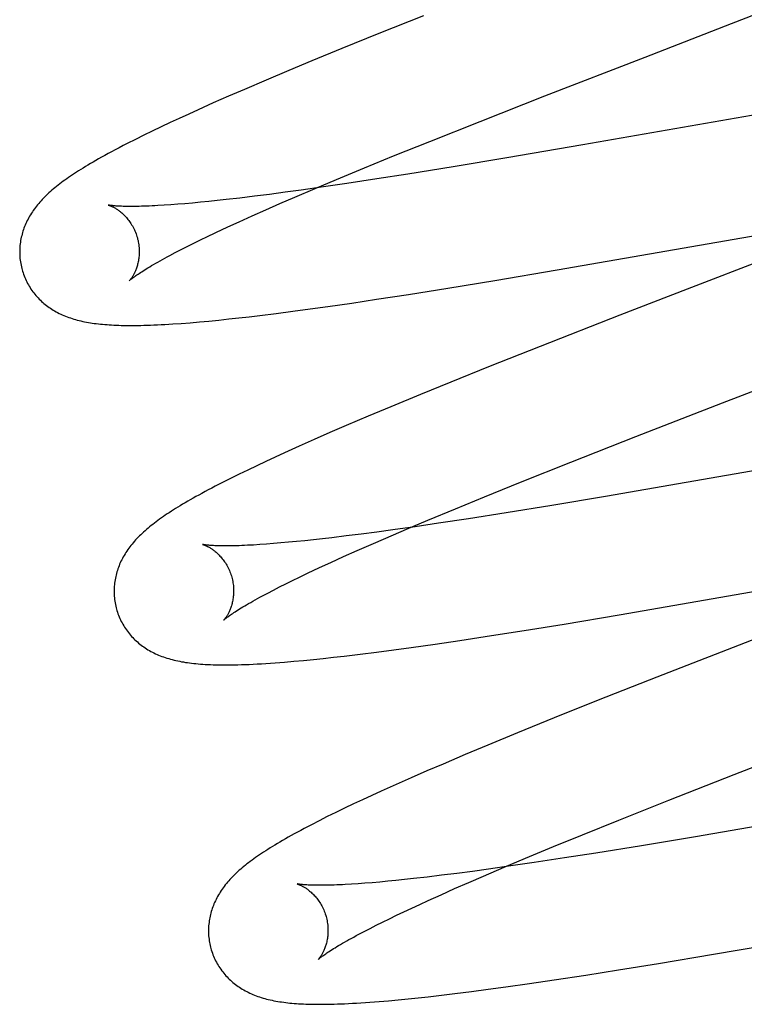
# Model space of a CAD drawing. Header units: inches. Extents: x 0 to 245, y 0 to 158.
# Tile 61 of 159: x 75.263 to 75.385, y 78.485 to 78.649. Entities that reach past the tile are written whole.
import ezdxf

# ---------------------------------------------------------------- set-up
doc = ezdxf.new("R2010")
doc.units = ezdxf.units.IN
doc.header["$LTSCALE"] = 13.466196
doc.header["$MEASUREMENT"] = 0
doc.linetypes.add('HIDDEN', pattern=[0.2, 0.1, -0.1])
doc.layers.add('DEFAULT_2', color=8, linetype='HIDDEN')

msp = doc.modelspace()

# ---------------------------------------------------------------- linework, layer by layer
at = {"layer": 'DEFAULT_2', "color": 8, "linetype": 'HIDDEN'}
for p, q in [((75.3825, 78.64865), (75.39969, 78.65533)), ((75.33094, 78.64992), (75.32348, 78.64695)), ((75.36802, 78.64304), (75.3825, 78.64865)), ((75.32348, 78.64695), (75.31729, 78.64444)), ((75.31729, 78.64444), (75.31229, 78.64239)), ((75.35128, 78.63654), (75.36802, 78.64304)), ((75.31229, 78.64239), (75.30841, 78.64077)), ((75.30841, 78.64077), (75.30464, 78.63919)), ((75.30464, 78.63919), (75.301, 78.63763)), ((75.29835, 78.63648), (75.29578, 78.63535)), ((75.301, 78.63763), (75.29835, 78.63648)), ((75.34041, 78.63227), (75.35128, 78.63654)), ((75.29578, 78.63535), (75.29329, 78.63423)), ((75.3984, 78.63546), (75.35763, 78.62834)), ((75.2901, 78.63278), (75.28856, 78.63206)), ((75.29168, 78.6335), (75.2901, 78.63278)), ((75.29329, 78.63423), (75.29168, 78.6335)), ((75.28705, 78.63135), (75.28558, 78.63064)), ((75.28856, 78.63206), (75.28705, 78.63135)), ((75.33201, 78.62892), (75.34041, 78.63227)), ((75.28416, 78.62995), (75.28276, 78.62926)), ((75.28558, 78.63064), (75.28416, 78.62995)), ((75.28276, 78.62926), (75.28139, 78.62856)), ((75.32595, 78.62648), (75.33201, 78.62892)), ((75.35763, 78.62834), (75.34491, 78.62617)), ((75.32109, 78.62449), (75.32595, 78.62648)), ((75.34491, 78.62617), (75.33594, 78.62468)), ((75.33594, 78.62468), (75.32836, 78.62346)), ((75.31642, 78.62255), (75.32109, 78.62449)), ((75.32836, 78.62346), (75.32314, 78.62264)), ((75.31423, 78.62131), (75.31049, 78.62078)), ((75.31284, 78.62105), (75.31642, 78.62255)), ((75.31811, 78.62188), (75.31423, 78.62131)), ((75.32314, 78.62264), (75.31811, 78.62188)), ((75.30267, 78.61974), (75.30025, 78.61945)), ((75.30518, 78.62006), (75.30267, 78.61974)), ((75.30779, 78.62041), (75.30518, 78.62006)), ((75.30694, 78.61851), (75.30941, 78.61958)), ((75.31049, 78.62078), (75.30779, 78.62041)), ((75.30941, 78.61958), (75.31284, 78.62105)), ((75.28868, 78.61831), (75.28758, 78.61824)), ((75.28984, 78.6184), (75.28868, 78.61831)), ((75.29106, 78.6185), (75.28984, 78.6184)), ((75.29233, 78.61861), (75.29106, 78.6185)), ((75.29366, 78.61873), (75.29233, 78.61861)), ((75.29504, 78.61887), (75.29366, 78.61873)), ((75.29646, 78.61902), (75.29504, 78.61887)), ((75.29794, 78.61918), (75.29646, 78.61902)), ((75.30025, 78.61945), (75.29794, 78.61918)), ((75.30457, 78.61747), (75.30694, 78.61851)), ((75.30011, 78.61547), (75.30229, 78.61646)), ((75.30229, 78.61646), (75.30457, 78.61747)), ((75.29738, 78.61421), (75.29872, 78.61483)), ((75.29872, 78.61483), (75.30011, 78.61547)), ((75.35333, 78.60741), (75.40116, 78.61573)), ((75.29366, 78.61244), (75.29485, 78.61301)), ((75.29485, 78.61301), (75.29609, 78.6136)), ((75.29609, 78.6136), (75.29738, 78.61421)), ((75.29041, 78.61082), (75.29144, 78.61134)), ((75.29144, 78.61134), (75.29252, 78.61188)), ((75.29252, 78.61188), (75.29366, 78.61244)), ((75.39394, 78.61151), (75.37505, 78.6042)), ((75.28853, 78.60983), (75.28944, 78.61032)), ((75.28944, 78.61032), (75.29041, 78.61082)), ((75.34291, 78.60566), (75.35333, 78.60741)), ((75.33501, 78.60436), (75.34291, 78.60566)), ((75.32311, 78.6025), (75.32843, 78.60332)), ((75.32843, 78.60332), (75.33501, 78.60436)), ((75.37505, 78.6042), (75.36379, 78.59983)), ((75.31493, 78.6013), (75.31896, 78.60188)), ((75.31896, 78.60188), (75.32311, 78.6025)), ((75.30182, 78.59959), (75.3036, 78.5998)), ((75.3036, 78.5998), (75.30632, 78.60014)), ((75.30632, 78.60014), (75.30912, 78.6005)), ((75.30912, 78.6005), (75.31199, 78.60089)), ((75.31199, 78.60089), (75.31493, 78.6013)), ((75.36379, 78.59983), (75.35046, 78.59461)), ((75.29041, 78.59848), (75.2919, 78.59859)), ((75.2919, 78.59859), (75.29346, 78.59872)), ((75.29346, 78.59872), (75.29507, 78.59887)), ((75.29507, 78.59887), (75.29672, 78.59903)), ((75.29672, 78.59903), (75.29839, 78.59921)), ((75.29839, 78.59921), (75.30009, 78.59939)), ((75.30009, 78.59939), (75.30182, 78.59959)), ((75.35046, 78.59461), (75.34182, 78.59118)), ((75.381, 78.58517), (75.40108, 78.59293)), ((75.34182, 78.59118), (75.33553, 78.58864)), ((75.33553, 78.58864), (75.33044, 78.58657)), ((75.33044, 78.58657), (75.32551, 78.58453)), ((75.36649, 78.57952), (75.381, 78.58517)), ((75.32551, 78.58453), (75.32169, 78.58293)), ((75.32169, 78.58293), (75.318, 78.58136)), ((75.31531, 78.5802), (75.31269, 78.57905)), ((75.318, 78.58136), (75.31531, 78.5802)), ((75.42505, 78.58052), (75.36143, 78.5695)), ((75.31269, 78.57905), (75.31016, 78.57793)), ((75.3556, 78.57524), (75.36649, 78.57952)), ((75.30772, 78.57682), (75.30614, 78.5761)), ((75.31016, 78.57793), (75.30772, 78.57682)), ((75.30459, 78.57538), (75.30306, 78.57466)), ((75.30614, 78.5761), (75.30459, 78.57538)), ((75.34721, 78.5719), (75.3556, 78.57524)), ((75.30156, 78.57394), (75.3001, 78.57323)), ((75.30306, 78.57466), (75.30156, 78.57394)), ((75.29736, 78.57186), (75.29612, 78.57122)), ((75.29869, 78.57254), (75.29736, 78.57186)), ((75.3001, 78.57323), (75.29869, 78.57254)), ((75.34116, 78.56945), (75.34721, 78.5719)), ((75.33631, 78.56746), (75.34116, 78.56945)), ((75.36143, 78.5695), (75.3524, 78.568)), ((75.33166, 78.56553), (75.33631, 78.56746)), ((75.3524, 78.568), (75.34477, 78.56676)), ((75.3281, 78.56403), (75.33166, 78.56553)), ((75.33848, 78.56578), (75.33344, 78.56502)), ((75.34477, 78.56676), (75.33848, 78.56578)), ((75.32313, 78.56355), (75.32052, 78.56321)), ((75.32583, 78.56392), (75.32313, 78.56355)), ((75.32468, 78.56256), (75.3281, 78.56403)), ((75.32956, 78.56445), (75.32583, 78.56392)), ((75.33344, 78.56502), (75.32956, 78.56445)), ((75.30973, 78.56197), (75.30839, 78.56184)), ((75.31112, 78.56211), (75.30973, 78.56197)), ((75.31257, 78.56226), (75.31112, 78.56211)), ((75.31407, 78.56243), (75.31257, 78.56226)), ((75.31561, 78.56261), (75.31407, 78.56243)), ((75.31802, 78.5629), (75.31561, 78.56261)), ((75.32052, 78.56321), (75.31802, 78.5629)), ((75.32223, 78.5615), (75.32468, 78.56256)), ((75.30469, 78.56153), (75.30357, 78.56146)), ((75.30587, 78.56162), (75.30469, 78.56153)), ((75.3071, 78.56173), (75.30587, 78.56162)), ((75.30839, 78.56184), (75.3071, 78.56173)), ((75.3176, 78.55945), (75.31987, 78.56046)), ((75.31987, 78.56046), (75.32223, 78.5615)), ((75.31545, 78.55847), (75.3176, 78.55945)), ((75.3637, 78.5497), (75.41879, 78.55926)), ((75.31146, 78.55661), (75.31274, 78.55722)), ((75.31274, 78.55722), (75.31407, 78.55784)), ((75.31407, 78.55784), (75.31545, 78.55847)), ((75.30794, 78.5549), (75.30906, 78.55546)), ((75.30906, 78.55546), (75.31023, 78.55603)), ((75.31023, 78.55603), (75.31146, 78.55661)), ((75.30491, 78.55336), (75.30586, 78.55385)), ((75.30586, 78.55385), (75.30687, 78.55437)), ((75.30687, 78.55437), (75.30794, 78.5549)), ((75.30402, 78.55288), (75.30491, 78.55336)), ((75.35449, 78.54817), (75.3637, 78.5497)), ((75.34231, 78.54623), (75.34777, 78.54709)), ((75.34777, 78.54709), (75.35449, 78.54817)), ((75.33289, 78.54482), (75.33701, 78.54542)), ((75.33701, 78.54542), (75.34231, 78.54623)), ((75.38675, 78.54583), (75.37, 78.53929)), ((75.32312, 78.54348), (75.32597, 78.54385)), ((75.32597, 78.54385), (75.32889, 78.54425)), ((75.32889, 78.54425), (75.33289, 78.54482)), ((75.31089, 78.54208), (75.31253, 78.54224)), ((75.31253, 78.54224), (75.3142, 78.54242)), ((75.3142, 78.54242), (75.31591, 78.5426)), ((75.31591, 78.5426), (75.31766, 78.5428)), ((75.31766, 78.5428), (75.32036, 78.54313)), ((75.32036, 78.54313), (75.32312, 78.54348)), ((75.30769, 78.5418), (75.30928, 78.54194)), ((75.30928, 78.54194), (75.31089, 78.54208)), ((75.37, 78.53929), (75.3602, 78.53542)), ((75.3602, 78.53542), (75.35281, 78.53245)), ((75.35281, 78.53245), (75.34668, 78.52996)), ((75.34668, 78.52996), (75.34174, 78.52792)), ((75.3829, 78.52298), (75.39964, 78.52948)), ((75.34174, 78.52792), (75.33792, 78.52632)), ((75.33792, 78.52632), (75.33422, 78.52475)), ((75.33422, 78.52475), (75.33153, 78.52359)), ((75.32891, 78.52245), (75.32637, 78.52132)), ((75.33153, 78.52359), (75.32891, 78.52245)), ((75.37202, 78.5187), (75.3829, 78.52298)), ((75.32637, 78.52132), (75.3239, 78.52021)), ((75.32231, 78.51949), (75.32076, 78.51877)), ((75.3239, 78.52021), (75.32231, 78.51949)), ((75.31925, 78.51806), (75.31776, 78.51735)), ((75.32076, 78.51877), (75.31925, 78.51806)), ((75.36363, 78.51535), (75.37202, 78.5187)), ((75.31487, 78.51594), (75.31349, 78.51525)), ((75.3163, 78.51664), (75.31487, 78.51594)), ((75.31776, 78.51735), (75.3163, 78.51664)), ((75.31349, 78.51525), (75.3122, 78.51458)), ((75.35757, 78.51291), (75.36363, 78.51535)), ((75.38922, 78.51476), (75.37643, 78.51258)), ((75.3527, 78.51092), (75.35757, 78.51291)), ((75.37643, 78.51258), (75.3674, 78.51108)), ((75.34804, 78.50898), (75.3527, 78.51092)), ((75.3674, 78.51108), (75.35978, 78.50985)), ((75.35978, 78.50985), (75.35454, 78.50903)), ((75.34559, 78.50769), (75.34184, 78.50716)), ((75.34445, 78.50748), (75.34804, 78.50898)), ((75.34948, 78.50826), (75.34559, 78.50769)), ((75.35454, 78.50903), (75.34948, 78.50826)), ((75.33399, 78.50613), (75.33157, 78.50583)), ((75.33651, 78.50645), (75.33399, 78.50613)), ((75.33913, 78.50679), (75.33651, 78.50645)), ((75.33855, 78.50494), (75.34102, 78.50601)), ((75.34184, 78.50716), (75.33913, 78.50679)), ((75.34102, 78.50601), (75.34445, 78.50748)), ((75.32001, 78.50471), (75.31892, 78.50464)), ((75.32117, 78.50479), (75.32001, 78.50471)), ((75.32238, 78.50489), (75.32117, 78.50479)), ((75.32365, 78.505), (75.32238, 78.50489)), ((75.32497, 78.50512), (75.32365, 78.505)), ((75.32635, 78.50526), (75.32497, 78.50512)), ((75.32778, 78.50541), (75.32635, 78.50526)), ((75.32926, 78.50557), (75.32778, 78.50541)), ((75.33157, 78.50583), (75.32926, 78.50557)), ((75.33617, 78.5039), (75.33855, 78.50494)), ((75.33172, 78.5019), (75.3339, 78.50288)), ((75.3339, 78.50288), (75.33617, 78.5039)), ((75.37947, 78.49291), (75.44208, 78.50375)), ((75.32898, 78.50064), (75.33033, 78.50126)), ((75.33033, 78.50126), (75.33172, 78.5019)), ((75.32526, 78.49886), (75.32645, 78.49944)), ((75.32645, 78.49944), (75.32769, 78.50003)), ((75.32769, 78.50003), (75.32898, 78.50064)), ((75.32201, 78.49724), (75.32304, 78.49776)), ((75.32304, 78.49776), (75.32412, 78.49831)), ((75.32412, 78.49831), (75.32526, 78.49886)), ((75.32013, 78.49626), (75.32104, 78.49674)), ((75.32104, 78.49674), (75.32201, 78.49724)), ((75.37027, 78.49138), (75.37947, 78.49291)), ((75.36356, 78.4903), (75.37027, 78.49138)), ((75.35282, 78.48864), (75.35812, 78.48944)), ((75.35812, 78.48944), (75.36356, 78.4903)), ((75.34471, 78.48746), (75.34871, 78.48803)), ((75.34871, 78.48803), (75.35282, 78.48864)), ((75.33351, 78.48602), (75.3362, 78.48634)), ((75.3362, 78.48634), (75.33896, 78.48669)), ((75.33896, 78.48669), (75.3418, 78.48707)), ((75.3418, 78.48707), (75.34471, 78.48746)), ((75.32356, 78.48502), (75.32513, 78.48515)), ((75.32513, 78.48515), (75.32673, 78.4853)), ((75.32673, 78.4853), (75.32837, 78.48546)), ((75.32837, 78.48546), (75.33005, 78.48563)), ((75.33005, 78.48563), (75.33176, 78.48582)), ((75.33176, 78.48582), (75.33351, 78.48602))]:
    msp.add_line(p, q, dxfattribs=at)
for points in [[(75.28139, 78.62856), (75.28071, 78.62821), (75.28005, 78.62787), (75.2794, 78.62753), (75.27879, 78.6272), (75.2782, 78.62688), (75.27765, 78.62658), (75.27712, 78.62629), (75.27662, 78.626), (75.27614, 78.62573), (75.27568, 78.62546), (75.27524, 78.62521), (75.27481, 78.62495), (75.27441, 78.62471), (75.27401, 78.62447), (75.27363, 78.62423), (75.27326, 78.624), (75.2729, 78.62377), (75.27256, 78.62354), (75.27222, 78.62332), (75.27189, 78.6231), (75.27158, 78.62288), (75.27127, 78.62266), (75.27097, 78.62245), (75.27067, 78.62224), (75.27039, 78.62202), (75.27011, 78.62181), (75.26983, 78.6216), (75.26957, 78.62139), (75.2693, 78.62118), (75.26905, 78.62096), (75.2688, 78.62075)], [(75.2688, 78.62075), (75.26855, 78.62054), (75.26831, 78.62032), (75.26808, 78.6201), (75.26785, 78.61988), (75.26762, 78.61967), (75.2674, 78.61944), (75.26719, 78.61922), (75.26698, 78.619), (75.26678, 78.61877), (75.26659, 78.61854), (75.2664, 78.61832), (75.26621, 78.61809), (75.26603, 78.61785), (75.26586, 78.61762), (75.26569, 78.61738), (75.26553, 78.61715), (75.26537, 78.61691), (75.26522, 78.61666), (75.26507, 78.61642), (75.26493, 78.61617), (75.2648, 78.61592), (75.26467, 78.61568), (75.26455, 78.61543), (75.26444, 78.61518), (75.26433, 78.61493), (75.26423, 78.61468), (75.26413, 78.61443), (75.26404, 78.61417), (75.26396, 78.61392), (75.26388, 78.61366), (75.26381, 78.6134), (75.26374, 78.61314), (75.26368, 78.61288), (75.26362, 78.61261), (75.26357, 78.61234), (75.26353, 78.61207), (75.26349, 78.6118), (75.26346, 78.61153), (75.26344, 78.61126), (75.26342, 78.61098), (75.26341, 78.61071), (75.26341, 78.61043), (75.26341, 78.61016), (75.26342, 78.60988), (75.26344, 78.6096), (75.26346, 78.60932), (75.2635, 78.60905), (75.26353, 78.60877), (75.26358, 78.6085), (75.26363, 78.60822), (75.26369, 78.60795), (75.26375, 78.60768), (75.26382, 78.60744)], [(75.27824, 78.61827), (75.27823, 78.61827), (75.27822, 78.61827), (75.27823, 78.61827), (75.27824, 78.61827), (75.27827, 78.61826), (75.2783, 78.61825), (75.27834, 78.61824), (75.27838, 78.61822), (75.27843, 78.61821), (75.27849, 78.61819), (75.27855, 78.61816), (75.27862, 78.61813), (75.27869, 78.6181), (75.27877, 78.61807), (75.27885, 78.61803), (75.27894, 78.61799), (75.27903, 78.61795), (75.27912, 78.6179), (75.27922, 78.61785), (75.27932, 78.61779), (75.27942, 78.61773), (75.27953, 78.61766), (75.27964, 78.61759), (75.27975, 78.61752), (75.27987, 78.61744), (75.27999, 78.61735), (75.28011, 78.61726), (75.28023, 78.61717), (75.28035, 78.61707), (75.28048, 78.61696), (75.28061, 78.61685), (75.28073, 78.61673), (75.28086, 78.6166), (75.28099, 78.61647), (75.28113, 78.61633), (75.28126, 78.61619), (75.28139, 78.61604), (75.28152, 78.61588), (75.28165, 78.61571), (75.28177, 78.61554), (75.2819, 78.61536), (75.28202, 78.61517), (75.28214, 78.61498), (75.28226, 78.61478), (75.28237, 78.61458), (75.28248, 78.61437), (75.28259, 78.61415), (75.28269, 78.61393), (75.28278, 78.61371), (75.28287, 78.61348), (75.28295, 78.61324), (75.28303, 78.61301), (75.28309, 78.6128)], [(75.28758, 78.61824), (75.28654, 78.61817), (75.28604, 78.61815), (75.28555, 78.61812), (75.28509, 78.6181), (75.28463, 78.61809), (75.2842, 78.61807), (75.28378, 78.61806), (75.28337, 78.61805), (75.28298, 78.61804), (75.28261, 78.61804), (75.28225, 78.61804), (75.28191, 78.61804), (75.28158, 78.61804), (75.28127, 78.61804), (75.28098, 78.61805), (75.2807, 78.61805), (75.28044, 78.61806), (75.2802, 78.61807), (75.27997, 78.61809), (75.27975, 78.6181), (75.27956, 78.61811), (75.27937, 78.61813), (75.27921, 78.61814), (75.27905, 78.61815), (75.27892, 78.61817), (75.27879, 78.61818), (75.27868, 78.6182), (75.27858, 78.61821), (75.2785, 78.61822), (75.27842, 78.61823), (75.27836, 78.61825), (75.27831, 78.61825), (75.27828, 78.61826), (75.27824, 78.61827)], [(75.28309, 78.6128), (75.28314, 78.61259), (75.2832, 78.61235), (75.28325, 78.61211), (75.28329, 78.61187), (75.28333, 78.61162), (75.28336, 78.61138), (75.28338, 78.61114), (75.28339, 78.61091), (75.2834, 78.61067), (75.2834, 78.61044), (75.2834, 78.61021), (75.28339, 78.60999), (75.28337, 78.60977), (75.28335, 78.60955), (75.28333, 78.60934), (75.2833, 78.60914), (75.28326, 78.60894), (75.28323, 78.60875), (75.28319, 78.60856), (75.28314, 78.60838), (75.28309, 78.60821), (75.28304, 78.60804), (75.28299, 78.60788), (75.28294, 78.60772), (75.28289, 78.60757), (75.28283, 78.60743), (75.28277, 78.60729), (75.28272, 78.60715), (75.28266, 78.60703), (75.2826, 78.60691), (75.28254, 78.60679), (75.28248, 78.60668), (75.28242, 78.60657), (75.28237, 78.60647), (75.28231, 78.60638), (75.28226, 78.60629), (75.2822, 78.6062), (75.28215, 78.60612), (75.2821, 78.60605), (75.28205, 78.60598), (75.282, 78.60592), (75.28196, 78.60586), (75.28192, 78.60581), (75.28188, 78.60576), (75.28185, 78.60572), (75.28182, 78.60569), (75.28179, 78.60566), (75.28177, 78.60564), (75.28176, 78.60562), (75.28175, 78.60561), (75.28174, 78.60561)], [(75.28174, 78.60561), (75.28175, 78.60561), (75.28177, 78.60563), (75.28179, 78.60565), (75.28182, 78.60568), (75.28186, 78.60571), (75.28191, 78.60576), (75.28197, 78.60581), (75.28204, 78.60586), (75.28212, 78.60593), (75.28221, 78.606), (75.28231, 78.60608), (75.28243, 78.60616), (75.28256, 78.60626), (75.2827, 78.60636), (75.28285, 78.60647), (75.28302, 78.60658), (75.2832, 78.60671), (75.28339, 78.60684), (75.2836, 78.60697), (75.28383, 78.60712), (75.28407, 78.60727), (75.28432, 78.60743), (75.28459, 78.6076), (75.28487, 78.60777), (75.28517, 78.60795), (75.28548, 78.60814), (75.28581, 78.60833), (75.28616, 78.60852), (75.28652, 78.60873), (75.28689, 78.60894), (75.28728, 78.60915), (75.28768, 78.60938), (75.2881, 78.6096), (75.28853, 78.60983)], [(75.26382, 78.60744), (75.26388, 78.60722), (75.26397, 78.60695), (75.26406, 78.60669), (75.26415, 78.60643), (75.26426, 78.60617), (75.26437, 78.60591), (75.26448, 78.60566), (75.2646, 78.60541), (75.26473, 78.60517), (75.26487, 78.60492), (75.26501, 78.60469), (75.26515, 78.60445), (75.2653, 78.60422), (75.26546, 78.60399), (75.26562, 78.60377), (75.26578, 78.60356), (75.26595, 78.60334), (75.26613, 78.60313), (75.26631, 78.60293), (75.26649, 78.60273), (75.26668, 78.60254), (75.26687, 78.60235), (75.26707, 78.60216), (75.26727, 78.60199), (75.26747, 78.60181), (75.26768, 78.60164), (75.26789, 78.60147), (75.2681, 78.60131), (75.26832, 78.60115), (75.26855, 78.601), (75.26878, 78.60085), (75.26902, 78.6007), (75.26926, 78.60056), (75.26951, 78.60042), (75.26976, 78.60028), (75.27001, 78.60015), (75.27027, 78.60003), (75.27053, 78.59991), (75.27079, 78.59979), (75.27106, 78.59968), (75.27133, 78.59958), (75.27161, 78.59947), (75.27189, 78.59938), (75.27218, 78.59928), (75.27246, 78.59919), (75.27276, 78.59911), (75.27305, 78.59903), (75.27335, 78.59895), (75.27365, 78.59888), (75.27396, 78.59881), (75.27427, 78.59875), (75.27459, 78.59868), (75.27491, 78.59863), (75.27523, 78.59857), (75.27556, 78.59852), (75.27589, 78.59848), (75.27623, 78.59843), (75.27658, 78.59839), (75.27693, 78.59835), (75.27728, 78.59832), (75.27765, 78.59829), (75.27802, 78.59826), (75.27839, 78.59823), (75.27878, 78.59821), (75.27917, 78.59819), (75.27957, 78.59817), (75.27999, 78.59816), (75.28041, 78.59814), (75.28084, 78.59814), (75.28128, 78.59813), (75.28173, 78.59813), (75.2822, 78.59813), (75.28268, 78.59813), (75.28317, 78.59813), (75.28367, 78.59814), (75.2842, 78.59815), (75.28473, 78.59817), (75.28529, 78.59819), (75.28586, 78.59821), (75.28645, 78.59824), (75.28706, 78.59827), (75.28769, 78.5983), (75.28834, 78.59834), (75.28901, 78.59838), (75.29041, 78.59848)], [(75.29612, 78.57122), (75.29553, 78.57091), (75.29496, 78.57061), (75.29441, 78.57032), (75.29388, 78.57003), (75.29338, 78.56975), (75.29288, 78.56948), (75.29241, 78.56921), (75.29195, 78.56895), (75.29151, 78.5687), (75.29108, 78.56845), (75.29067, 78.5682), (75.29027, 78.56796), (75.28988, 78.56772), (75.2895, 78.56749), (75.28913, 78.56726), (75.28878, 78.56703), (75.28843, 78.5668), (75.28809, 78.56658), (75.28776, 78.56636), (75.28744, 78.56614), (75.28712, 78.56592), (75.28682, 78.5657), (75.28652, 78.56549), (75.28623, 78.56527), (75.28595, 78.56506), (75.28567, 78.56485), (75.2854, 78.56463), (75.28513, 78.56442), (75.28488, 78.5642), (75.28462, 78.56399)], [(75.28462, 78.56399), (75.28438, 78.56377), (75.28413, 78.56356), (75.2839, 78.56334), (75.28367, 78.56312), (75.28344, 78.5629), (75.28322, 78.56268), (75.28301, 78.56246), (75.2828, 78.56224), (75.2826, 78.56201), (75.2824, 78.56178), (75.28221, 78.56155), (75.28202, 78.56132), (75.28184, 78.56109), (75.28167, 78.56085), (75.2815, 78.56062), (75.28134, 78.56038), (75.28118, 78.56014), (75.28103, 78.5599), (75.28088, 78.55965), (75.28074, 78.5594), (75.2806, 78.55916), (75.28047, 78.55891), (75.28035, 78.55866), (75.28024, 78.55841), (75.28013, 78.55816), (75.28003, 78.55791), (75.27993, 78.55765), (75.27984, 78.5574), (75.27975, 78.55714), (75.27968, 78.55689), (75.2796, 78.55663), (75.27953, 78.55636), (75.27947, 78.5561), (75.27942, 78.55583), (75.27937, 78.55557), (75.27932, 78.5553), (75.27929, 78.55502), (75.27926, 78.55475), (75.27923, 78.55448), (75.27922, 78.5542), (75.2792, 78.55393), (75.2792, 78.55365), (75.2792, 78.55337), (75.27921, 78.55309), (75.27923, 78.55282), (75.27926, 78.55254), (75.27929, 78.55226), (75.27932, 78.55198), (75.27937, 78.55171), (75.27942, 78.55143), (75.27948, 78.55116), (75.27955, 78.55089), (75.27961, 78.55065)], [(75.29404, 78.56148), (75.29402, 78.56148), (75.29401, 78.56148), (75.29402, 78.56148), (75.29403, 78.56148), (75.29405, 78.56147), (75.29408, 78.56146), (75.29412, 78.56145), (75.29416, 78.56144), (75.29421, 78.56142), (75.29427, 78.5614), (75.29433, 78.56137), (75.2944, 78.56135), (75.29447, 78.56132), (75.29455, 78.56128), (75.29463, 78.56125), (75.29471, 78.56121), (75.2948, 78.56116), (75.2949, 78.56111), (75.29499, 78.56106), (75.2951, 78.56101), (75.2952, 78.56095), (75.29531, 78.56088), (75.29542, 78.56081), (75.29553, 78.56074), (75.29564, 78.56066), (75.29576, 78.56057), (75.29588, 78.56048), (75.29601, 78.56039), (75.29613, 78.56029), (75.29626, 78.56018), (75.29638, 78.56007), (75.29651, 78.55995), (75.29664, 78.55982), (75.29677, 78.55969), (75.29691, 78.55955), (75.29704, 78.55941), (75.29717, 78.55926), (75.2973, 78.5591), (75.29743, 78.55893), (75.29756, 78.55876), (75.29768, 78.55858), (75.29781, 78.55839), (75.29793, 78.5582), (75.29805, 78.558), (75.29816, 78.55779), (75.29827, 78.55758), (75.29838, 78.55737), (75.29848, 78.55714), (75.29857, 78.55692), (75.29866, 78.55669), (75.29874, 78.55645), (75.29882, 78.55622), (75.29888, 78.55601)], [(75.30357, 78.56146), (75.30251, 78.56139), (75.30201, 78.56137), (75.30152, 78.56134), (75.30104, 78.56132), (75.30058, 78.5613), (75.30014, 78.56128), (75.29971, 78.56127), (75.2993, 78.56126), (75.2989, 78.56125), (75.29852, 78.56125), (75.29815, 78.56124), (75.29781, 78.56124), (75.29747, 78.56125), (75.29716, 78.56125), (75.29686, 78.56125), (75.29658, 78.56126), (75.29631, 78.56127), (75.29606, 78.56128), (75.29582, 78.56129), (75.2956, 78.5613), (75.2954, 78.56132), (75.29521, 78.56133), (75.29504, 78.56135), (75.29489, 78.56136), (75.29474, 78.56137), (75.29461, 78.56139), (75.2945, 78.5614), (75.2944, 78.56142), (75.29431, 78.56143), (75.29423, 78.56144), (75.29417, 78.56145), (75.29412, 78.56146), (75.29407, 78.56147), (75.29404, 78.56148), (75.29404, 78.56148)], [(75.29888, 78.55601), (75.29893, 78.5558), (75.29899, 78.55556), (75.29904, 78.55531), (75.29908, 78.55507), (75.29912, 78.55483), (75.29915, 78.55459), (75.29917, 78.55435), (75.29918, 78.55411), (75.29919, 78.55387), (75.29919, 78.55364), (75.29919, 78.55341), (75.29918, 78.55319), (75.29916, 78.55297), (75.29914, 78.55276), (75.29912, 78.55255), (75.29909, 78.55234), (75.29905, 78.55214), (75.29902, 78.55195), (75.29897, 78.55176), (75.29893, 78.55158), (75.29888, 78.55141), (75.29883, 78.55124), (75.29878, 78.55108), (75.29873, 78.55092), (75.29867, 78.55077), (75.29862, 78.55063), (75.29856, 78.55049), (75.2985, 78.55036), (75.29844, 78.55023), (75.29839, 78.55011), (75.29833, 78.54999), (75.29827, 78.54988), (75.29821, 78.54978), (75.29815, 78.54968), (75.2981, 78.54958), (75.29804, 78.54949), (75.29799, 78.54941), (75.29794, 78.54933), (75.29789, 78.54925), (75.29784, 78.54919), (75.29779, 78.54912), (75.29775, 78.54907), (75.29771, 78.54902), (75.29767, 78.54897), (75.29764, 78.54893), (75.29761, 78.54889), (75.29758, 78.54887), (75.29756, 78.54884), (75.29755, 78.54883), (75.29754, 78.54882), (75.29753, 78.54881)], [(75.29754, 78.54882), (75.29754, 78.54883), (75.29756, 78.54884), (75.29759, 78.54886), (75.29762, 78.54889), (75.29766, 78.54893), (75.29772, 78.54898), (75.29778, 78.54903), (75.29785, 78.54909), (75.29793, 78.54915), (75.29803, 78.54923), (75.29813, 78.54931), (75.29825, 78.5494), (75.29838, 78.54949), (75.29853, 78.54959), (75.29868, 78.54971), (75.29885, 78.54982), (75.29904, 78.54995), (75.29924, 78.55008), (75.29945, 78.55022), (75.29968, 78.55037), (75.29993, 78.55053), (75.30019, 78.55069), (75.30046, 78.55086), (75.30075, 78.55103), (75.30105, 78.55121), (75.30137, 78.5514), (75.3017, 78.55159), (75.30205, 78.55179), (75.30242, 78.552), (75.30279, 78.55221), (75.30319, 78.55243), (75.3036, 78.55265), (75.30402, 78.55288)], [(75.27961, 78.55065), (75.27967, 78.55043), (75.27976, 78.55016), (75.27985, 78.54989), (75.27995, 78.54963), (75.28005, 78.54937), (75.28016, 78.54911), (75.28028, 78.54886), (75.2804, 78.54861), (75.28053, 78.54836), (75.28067, 78.54812), (75.28081, 78.54788), (75.28095, 78.54764), (75.28111, 78.54741), (75.28126, 78.54718), (75.28143, 78.54696), (75.28159, 78.54674), (75.28176, 78.54653), (75.28194, 78.54632), (75.28212, 78.54611), (75.28231, 78.54591), (75.2825, 78.54572), (75.28269, 78.54553), (75.28289, 78.54535), (75.28309, 78.54517), (75.2833, 78.54499), (75.2835, 78.54482), (75.28372, 78.54465), (75.28394, 78.54449), (75.28416, 78.54433), (75.28439, 78.54418), (75.28462, 78.54403), (75.28486, 78.54388), (75.2851, 78.54374), (75.28535, 78.5436), (75.28561, 78.54346), (75.28586, 78.54333), (75.28612, 78.54321), (75.28639, 78.54309), (75.28665, 78.54297), (75.28692, 78.54286), (75.2872, 78.54276), (75.28748, 78.54266), (75.28776, 78.54256), (75.28805, 78.54247), (75.28834, 78.54238), (75.28864, 78.54229), (75.28894, 78.54221), (75.28924, 78.54214), (75.28955, 78.54207), (75.28986, 78.542), (75.29017, 78.54193), (75.29049, 78.54187), (75.29082, 78.54182), (75.29115, 78.54176), (75.29148, 78.54171), (75.29182, 78.54167), (75.29217, 78.54162), (75.29253, 78.54158), (75.29289, 78.54154), (75.29327, 78.54151), (75.29365, 78.54148), (75.29404, 78.54145), (75.29445, 78.54142), (75.29487, 78.5414), (75.2953, 78.54138), (75.29575, 78.54137), (75.29621, 78.54135), (75.29669, 78.54134), (75.29718, 78.54134), (75.29769, 78.54133), (75.29822, 78.54134), (75.29876, 78.54134), (75.29932, 78.54135), (75.2999, 78.54136), (75.3005, 78.54138), (75.30113, 78.5414), (75.30177, 78.54142), (75.30244, 78.54146), (75.30314, 78.54149), (75.30386, 78.54153), (75.30459, 78.54158), (75.30535, 78.54162), (75.30612, 78.54168), (75.30769, 78.5418)], [(75.3122, 78.51458), (75.31158, 78.51426), (75.31099, 78.51395), (75.31042, 78.51364), (75.30987, 78.51334), (75.30933, 78.51305), (75.30882, 78.51277), (75.30833, 78.51249), (75.30785, 78.51222), (75.30739, 78.51196), (75.30694, 78.5117), (75.30651, 78.51144), (75.30609, 78.51119), (75.30569, 78.51095), (75.3053, 78.5107), (75.30492, 78.51047), (75.30456, 78.51023), (75.3042, 78.51), (75.30386, 78.50978), (75.30353, 78.50955), (75.3032, 78.50933), (75.30288, 78.50911), (75.30258, 78.50889), (75.30228, 78.50867), (75.30199, 78.50846), (75.3017, 78.50824), (75.30143, 78.50803), (75.30116, 78.50782), (75.30089, 78.5076), (75.30064, 78.50739), (75.30039, 78.50717)], [(75.30039, 78.50717), (75.30014, 78.50696), (75.2999, 78.50674), (75.29966, 78.50653), (75.29944, 78.50631), (75.29921, 78.50609), (75.29899, 78.50587), (75.29878, 78.50565), (75.29857, 78.50542), (75.29837, 78.5052), (75.29817, 78.50497), (75.29798, 78.50474), (75.2978, 78.50451), (75.29762, 78.50428), (75.29744, 78.50404), (75.29728, 78.50381), (75.29711, 78.50357), (75.29696, 78.50333), (75.29681, 78.50309), (75.29666, 78.50284), (75.29652, 78.5026), (75.29639, 78.50235), (75.29626, 78.5021), (75.29614, 78.50185), (75.29602, 78.5016), (75.29591, 78.50135), (75.29581, 78.5011), (75.29572, 78.50085), (75.29563, 78.5006), (75.29554, 78.50034), (75.29546, 78.50008), (75.29539, 78.49982), (75.29532, 78.49956), (75.29526, 78.4993), (75.29521, 78.49903), (75.29516, 78.49877), (75.29511, 78.4985), (75.29508, 78.49822), (75.29505, 78.49795), (75.29502, 78.49768), (75.29501, 78.4974), (75.295, 78.49713), (75.29499, 78.49685), (75.295, 78.49657), (75.29501, 78.4963), (75.29502, 78.49602), (75.29505, 78.49574), (75.29508, 78.49547), (75.29512, 78.49519), (75.29516, 78.49491), (75.29521, 78.49464), (75.29527, 78.49437), (75.29534, 78.49409), (75.2954, 78.49386)], [(75.30983, 78.50468), (75.30982, 78.50469), (75.3098, 78.50469), (75.3098, 78.50469), (75.30981, 78.50469), (75.30982, 78.50469), (75.30984, 78.50468), (75.30987, 78.50467), (75.30991, 78.50466), (75.30995, 78.50465), (75.31, 78.50463), (75.31005, 78.50461), (75.31012, 78.50459), (75.31018, 78.50456), (75.31025, 78.50453), (75.31033, 78.5045), (75.31041, 78.50446), (75.3105, 78.50442), (75.31059, 78.50437), (75.31068, 78.50433), (75.31078, 78.50427), (75.31088, 78.50422), (75.31098, 78.50416), (75.31109, 78.50409), (75.3112, 78.50402), (75.31131, 78.50395), (75.31143, 78.50387), (75.31155, 78.50379), (75.31167, 78.5037), (75.31179, 78.5036), (75.31191, 78.5035), (75.31204, 78.50339), (75.31217, 78.50328), (75.3123, 78.50316), (75.31243, 78.50304), (75.31256, 78.50291), (75.31269, 78.50277), (75.31282, 78.50262), (75.31296, 78.50247), (75.31309, 78.50231), (75.31322, 78.50214), (75.31335, 78.50197), (75.31347, 78.50179), (75.3136, 78.5016), (75.31372, 78.50141), (75.31384, 78.50121), (75.31395, 78.50101), (75.31406, 78.50079), (75.31417, 78.50058), (75.31427, 78.50036), (75.31436, 78.50013), (75.31445, 78.4999), (75.31453, 78.49966), (75.31461, 78.49943), (75.31467, 78.49922)], [(75.31892, 78.50464), (75.31788, 78.50458), (75.31739, 78.50455), (75.31691, 78.50453), (75.31645, 78.50451), (75.316, 78.5045), (75.31557, 78.50448), (75.31515, 78.50447), (75.31475, 78.50446), (75.31437, 78.50446), (75.314, 78.50445), (75.31365, 78.50445), (75.31331, 78.50445), (75.313, 78.50446), (75.31269, 78.50446), (75.31241, 78.50447), (75.31214, 78.50448), (75.31188, 78.50449), (75.31164, 78.5045), (75.31142, 78.50451), (75.31122, 78.50452), (75.31103, 78.50454), (75.31085, 78.50455), (75.3107, 78.50457), (75.31055, 78.50458), (75.31042, 78.5046), (75.3103, 78.50461), (75.3102, 78.50462), (75.31011, 78.50464), (75.31003, 78.50465), (75.30997, 78.50466), (75.30991, 78.50467), (75.30987, 78.50468), (75.30984, 78.50468), (75.30983, 78.50468)], [(75.31467, 78.49922), (75.31472, 78.49901), (75.31478, 78.49877), (75.31483, 78.49853), (75.31487, 78.49828), (75.31491, 78.49804), (75.31494, 78.4978), (75.31496, 78.49756), (75.31497, 78.49732), (75.31498, 78.49709), (75.31498, 78.49686), (75.31498, 78.49663), (75.31497, 78.49641), (75.31496, 78.49619), (75.31493, 78.49597), (75.31491, 78.49576), (75.31488, 78.49556), (75.31485, 78.49536), (75.31481, 78.49517), (75.31477, 78.49498), (75.31472, 78.4948), (75.31468, 78.49463), (75.31463, 78.49446), (75.31457, 78.4943), (75.31452, 78.49414), (75.31447, 78.49399), (75.31441, 78.49384), (75.31435, 78.49371), (75.3143, 78.49357), (75.31424, 78.49344), (75.31418, 78.49332), (75.31412, 78.49321), (75.31406, 78.4931), (75.31401, 78.49299), (75.31395, 78.49289), (75.31389, 78.49279), (75.31384, 78.49271), (75.31378, 78.49262), (75.31373, 78.49254), (75.31368, 78.49247), (75.31363, 78.4924), (75.31358, 78.49234), (75.31354, 78.49228), (75.3135, 78.49223), (75.31346, 78.49218), (75.31343, 78.49214), (75.3134, 78.49211), (75.31337, 78.49208), (75.31335, 78.49206), (75.31334, 78.49204), (75.31333, 78.49203), (75.31332, 78.49202)], [(75.31333, 78.49202), (75.31333, 78.49203), (75.31335, 78.49205), (75.31337, 78.49207), (75.3134, 78.4921), (75.31344, 78.49213), (75.31349, 78.49217), (75.31355, 78.49222), (75.31362, 78.49228), (75.3137, 78.49235), (75.3138, 78.49242), (75.3139, 78.4925), (75.31401, 78.49258), (75.31414, 78.49268), (75.31428, 78.49278), (75.31444, 78.49289), (75.3146, 78.493), (75.31478, 78.49313), (75.31498, 78.49326), (75.31519, 78.4934), (75.31542, 78.49354), (75.31566, 78.4937), (75.31591, 78.49386), (75.31618, 78.49402), (75.31646, 78.49419), (75.31676, 78.49437), (75.31708, 78.49456), (75.31741, 78.49475), (75.31775, 78.49495), (75.31811, 78.49515), (75.31848, 78.49536), (75.31887, 78.49558), (75.31928, 78.4958), (75.31969, 78.49603), (75.32013, 78.49626)], [(75.2954, 78.49386), (75.29546, 78.49364), (75.29555, 78.49337), (75.29564, 78.4931), (75.29574, 78.49284), (75.29584, 78.49258), (75.29595, 78.49232), (75.29607, 78.49207), (75.29619, 78.49182), (75.29632, 78.49157), (75.29645, 78.49133), (75.29659, 78.49109), (75.29674, 78.49086), (75.29689, 78.49062), (75.29705, 78.4904), (75.29721, 78.49017), (75.29738, 78.48996), (75.29755, 78.48974), (75.29773, 78.48953), (75.29791, 78.48933), (75.29809, 78.48913), (75.29828, 78.48894), (75.29847, 78.48875), (75.29867, 78.48856), (75.29887, 78.48838), (75.29908, 78.48821), (75.29928, 78.48804), (75.2995, 78.48787), (75.29971, 78.48771), (75.29994, 78.48755), (75.30016, 78.4874), (75.3004, 78.48724), (75.30064, 78.4871), (75.30088, 78.48695), (75.30113, 78.48681), (75.30138, 78.48668), (75.30164, 78.48655), (75.3019, 78.48643), (75.30216, 78.48631), (75.30243, 78.48619), (75.3027, 78.48608), (75.30297, 78.48597), (75.30325, 78.48587), (75.30353, 78.48578), (75.30382, 78.48568), (75.30411, 78.48559), (75.3044, 78.48551), (75.3047, 78.48543), (75.305, 78.48535), (75.30531, 78.48528), (75.30562, 78.48521), (75.30593, 78.48515), (75.30625, 78.48509), (75.30657, 78.48503), (75.3069, 78.48498), (75.30723, 78.48493), (75.30757, 78.48488), (75.30791, 78.48484), (75.30825, 78.4848), (75.3086, 78.48476), (75.30896, 78.48473), (75.30932, 78.4847), (75.30969, 78.48467), (75.31007, 78.48464), (75.31046, 78.48462), (75.31086, 78.4846), (75.31126, 78.48458), (75.31168, 78.48457), (75.31211, 78.48456), (75.31255, 78.48455), (75.313, 78.48455), (75.31346, 78.48454), (75.31394, 78.48454), (75.31443, 78.48455), (75.31494, 78.48455), (75.31546, 78.48456), (75.31601, 78.48458), (75.31657, 78.4846), (75.31716, 78.48462), (75.31777, 78.48464), (75.31841, 78.48467), (75.31907, 78.48471), (75.31977, 78.48475), (75.32049, 78.48479), (75.32124, 78.48484), (75.322, 78.48489), (75.32356, 78.48502)]]:
    msp.add_lwpolyline(points, dxfattribs=at)

doc.saveas('drawing.dxf')
